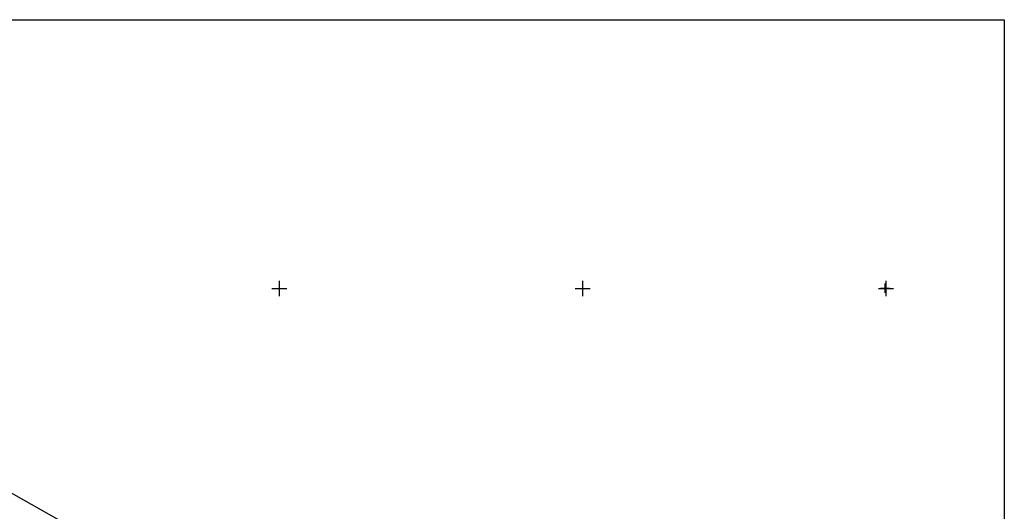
# Model space of a CAD drawing. Header units: metres. Extents: x 14995 to 16278, y -21726 to -19823.
# Tile 9 of 9: x 15629 to 16278, y -20147 to -19823. Entities that reach past the tile are written whole.
import ezdxf

# ---------------------------------------------------------------- set-up
doc = ezdxf.new("R2010")
doc.units = ezdxf.units.M
doc.linetypes.add('CONTINUA', pattern=[0])
for name, color, linetype in [('CONFINE', 3, 'CONTINUA'), ('LINEEVARIE', 6, 'CONTINUA'), ('PARTICELLE', 7, 'CONTINUA'), ('SIMBOLI', 6, 'CONTINUA')]:
    doc.layers.add(name, color=color, linetype=linetype)

# ---------------------------------------------------------------- blocks, each defined once
blk = doc.blocks.new('1', base_point=(5, 5))
at = {"layer": 'SIMBOLI'}
for p, q in [((5, 2), (5, 8)), ((2, 5), (8, 5))]:
    blk.add_line(p, q, dxfattribs=at)
blk = doc.blocks.new('3', base_point=(5, 5))
at = {"layer": 'SIMBOLI'}
for p, q in [((5, 0), (5, 10)), ((0, 5), (10, 5))]:
    blk.add_line(p, q, dxfattribs=at)

msp = doc.modelspace()

# ---------------------------------------------------------------- linework, layer by layer
at = {"layer": 'CONFINE'}
msp.add_lwpolyline([(16021.549, -20753.316), (16039.978, -20705.065), (16044.278, -20695.29), (16048.781, -20683.078), (16075.03, -20624.067), (16095.008, -20587.245), (16098.826, -20578.647), (16105.342, -20568.421), (16127.359, -20539.822), (16165.923, -20487.149), (16180.787, -20464.833), (16200.752, -20429.887), (16196.312, -20427.849), (16196.312, -20427.849), (15928.168, -20284.26), (15917.641, -20301.059), (15566.465, -20102.798)], dxfattribs=at)
at = {"layer": 'LINEEVARIE', "color": 2}
msp.add_lwpolyline([(14995, -21726), (14995, -19823), (16278, -19823), (16278, -21726), (14995, -21726)], dxfattribs=at)
at = {"layer": 'PARTICELLE'}
msp.add_lwpolyline([(15917.641, -20301.059), (15566.465, -20102.798), (15548.46, -20134.712), (15536.782, -20155.998), (15888.912, -20355.307), (15910.841, -20313.9), (15917.641, -20301.059)], close=True, dxfattribs=at)

# ---------------------------------------------------------------- block references
at = {"layer": 'SIMBOLI'}
for name, p in [('3', (15800, -20000)), ('3', (16000, -20000)), ('3', (16200, -20000)), ('1', (16199.461, -19999.798))]:
    msp.add_blockref(name, p, dxfattribs=at)

doc.saveas('drawing.dxf')
